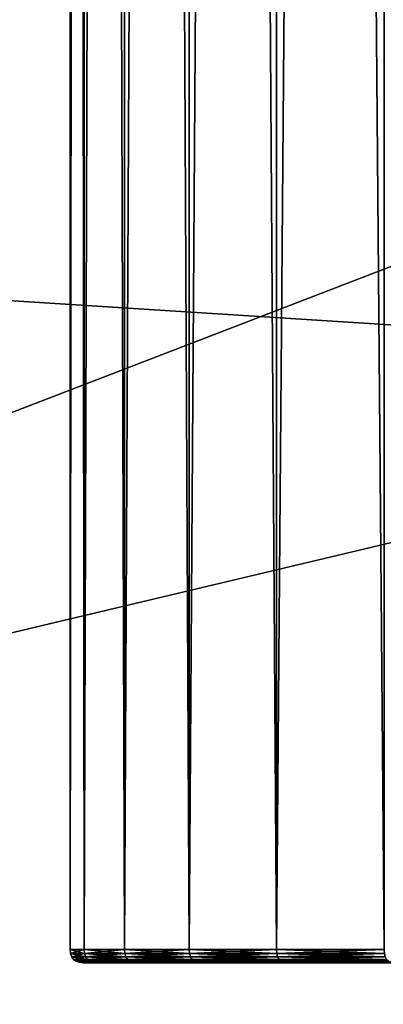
# Model space of a CAD drawing. Header units: millimetres. Extents: x 2387 to 13955, y -4964 to 364.
# Tile 85 of 256: x 4352 to 4366, y -3629 to -3591. Entities that reach past the tile are written whole.
import ezdxf

# ---------------------------------------------------------------- set-up
doc = ezdxf.new("R2010")
doc.units = ezdxf.units.MM
doc.header["$MEASUREMENT"] = 0
doc.layers.add('Predefinito', color=7, linetype='Continuous', true_color=0x000000)

# ---------------------------------------------------------------- blocks, each defined once
blk = doc.blocks.new('Blocco 02')
at = {"layer": 'Predefinito'}
for points in [[(-276.8, -240.183, 259.8), (-276.268, -240.183, 267.035), (-276.268, 258.817, 267.035)], [(-276.268, 258.817, 267.035), (-276.8, 258.817, 259.8), (-276.8, -240.183, 259.8)], [(-276.8, -240.183, 49.8), (-276.8, -240.183, 259.8), (-276.8, 258.817, 259.8)], [(-276.8, 258.817, 259.8), (-276.8, 258.817, 49.8), (-276.8, -240.183, 49.8)], [(-276.268, -240.183, 42.564), (-276.8, -240.183, 49.8), (-276.8, 258.817, 49.8)], [(-276.8, 258.817, 49.8), (-276.268, 258.817, 42.564), (-276.268, -240.183, 42.564)], [(-276.268, -240.183, 267.035), (-274.723, -240.183, 273.943), (-274.723, 258.817, 273.943)], [(-274.723, 258.817, 273.943), (-276.268, 258.817, 267.035), (-276.268, -240.183, 267.035)], [(-274.723, -240.183, 35.657), (-276.268, -240.183, 42.564), (-276.268, 258.817, 42.564)], [(-276.268, 258.817, 42.564), (-274.723, 258.817, 35.657), (-274.723, -240.183, 35.657)], [(-274.723, -240.183, 273.943), (-272.242, -240.183, 280.446), (-272.242, 258.817, 280.446)], [(-272.242, 258.817, 280.446), (-274.723, 258.817, 273.943), (-274.723, -240.183, 273.943)], [(-272.242, -240.183, 29.153), (-274.723, -240.183, 35.657), (-274.723, 258.817, 35.657)], [(-274.723, 258.817, 35.657), (-272.242, 258.817, 29.153), (-272.242, -240.183, 29.153)], [(-272.242, -240.183, 280.446), (-268.9, -240.183, 286.47), (-268.9, 258.817, 286.47)], [(-268.9, 258.817, 286.47), (-272.242, 258.817, 280.446), (-272.242, -240.183, 280.446)], [(-268.9, -240.183, 23.13), (-272.242, -240.183, 29.153), (-272.242, 258.817, 29.153)], [(-272.242, 258.817, 29.153), (-268.9, 258.817, 23.13), (-268.9, -240.183, 23.13)], [(-268.9, -240.183, 286.47), (-264.773, -240.183, 291.937), (-264.773, 258.817, 291.937)], [(-264.773, 258.817, 291.937), (-268.9, 258.817, 286.47), (-268.9, -240.183, 286.47)], [(-264.773, -240.183, 17.662), (-268.9, -240.183, 23.13), (-268.9, 258.817, 23.13)], [(-268.9, 258.817, 23.13), (-264.773, 258.817, 17.662), (-264.773, -240.183, 17.662)], [(-276.254, -240.336, 267.033), (-276.268, -240.183, 267.035), (-276.8, -240.183, 259.8)], [(-276.8, -240.183, 259.8), (-276.786, -240.336, 259.8), (-276.254, -240.336, 267.033)], [(-276.786, -240.336, 259.8), (-276.8, -240.183, 259.8), (-276.8, -240.183, 49.8)], [(-276.8, -240.183, 49.8), (-276.786, -240.336, 49.8), (-276.786, -240.336, 259.8)], [(-276.786, -240.336, 49.8), (-276.8, -240.183, 49.8), (-276.268, -240.183, 42.564)], [(-276.268, -240.183, 42.564), (-276.254, -240.336, 42.566), (-276.786, -240.336, 49.8)], [(-274.71, -240.336, 273.939), (-274.723, -240.183, 273.943), (-276.268, -240.183, 267.035)], [(-276.268, -240.183, 267.035), (-276.254, -240.336, 267.033), (-274.71, -240.336, 273.939)], [(-276.254, -240.336, 42.566), (-276.268, -240.183, 42.564), (-274.723, -240.183, 35.657)], [(-274.723, -240.183, 35.657), (-274.71, -240.336, 35.661), (-276.254, -240.336, 42.566)], [(-272.229, -240.336, 280.44), (-272.242, -240.183, 280.446), (-274.723, -240.183, 273.943)], [(-274.723, -240.183, 273.943), (-274.71, -240.336, 273.939), (-272.229, -240.336, 280.44)], [(-274.71, -240.336, 35.661), (-274.723, -240.183, 35.657), (-272.242, -240.183, 29.153)], [(-272.242, -240.183, 29.153), (-272.229, -240.336, 29.159), (-274.71, -240.336, 35.661)], [(-268.888, -240.336, 286.462), (-268.9, -240.183, 286.47), (-272.242, -240.183, 280.446)], [(-272.242, -240.183, 280.446), (-272.229, -240.336, 280.44), (-268.888, -240.336, 286.462)], [(-272.229, -240.336, 29.159), (-272.242, -240.183, 29.153), (-268.9, -240.183, 23.13)], [(-268.9, -240.183, 23.13), (-268.888, -240.336, 23.137), (-272.229, -240.336, 29.159)], [(-264.762, -240.336, 291.928), (-264.773, -240.183, 291.937), (-268.9, -240.183, 286.47)], [(-268.9, -240.183, 286.47), (-268.888, -240.336, 286.462), (-264.762, -240.336, 291.928)], [(-268.888, -240.336, 23.137), (-268.9, -240.183, 23.13), (-264.773, -240.183, 17.662)], [(-264.773, -240.183, 17.662), (-264.762, -240.336, 17.671), (-268.888, -240.336, 23.137)], [(-276.213, -240.461, 267.027), (-276.254, -240.336, 267.033), (-276.786, -240.336, 259.8)], [(-276.786, -240.336, 259.8), (-276.744, -240.461, 259.799), (-276.213, -240.461, 267.027)], [(-276.744, -240.461, 259.799), (-276.786, -240.336, 259.8), (-276.786, -240.336, 49.8)], [(-276.786, -240.336, 49.8), (-276.744, -240.461, 49.8), (-276.744, -240.461, 259.799)], [(-276.744, -240.461, 49.8), (-276.786, -240.336, 49.8), (-276.254, -240.336, 42.566)], [(-276.254, -240.336, 42.566), (-276.213, -240.461, 42.573), (-276.744, -240.461, 49.8)], [(-276.145, -240.558, 267.016), (-276.213, -240.461, 267.027), (-276.744, -240.461, 259.799)], [(-276.744, -240.461, 259.799), (-276.675, -240.558, 259.799), (-276.145, -240.558, 267.016)], [(-276.675, -240.558, 259.799), (-276.744, -240.461, 259.799), (-276.744, -240.461, 49.8)], [(-276.744, -240.461, 49.8), (-276.675, -240.558, 49.8), (-276.675, -240.558, 259.799)], [(-276.675, -240.558, 49.8), (-276.744, -240.461, 49.8), (-276.213, -240.461, 42.573)], [(-276.213, -240.461, 42.573), (-276.144, -240.558, 42.583), (-276.675, -240.558, 49.8)], [(-276.048, -240.628, 267.002), (-276.145, -240.558, 267.016), (-276.675, -240.558, 259.799)], [(-276.675, -240.558, 259.799), (-276.578, -240.628, 259.799), (-276.048, -240.628, 267.002)], [(-276.578, -240.628, 259.799), (-276.675, -240.558, 259.799), (-276.675, -240.558, 49.8)], [(-276.675, -240.558, 49.8), (-276.578, -240.628, 49.801), (-276.578, -240.628, 259.799)], [(-276.578, -240.628, 49.801), (-276.675, -240.558, 49.8), (-276.144, -240.558, 42.583)], [(-276.144, -240.558, 42.583), (-276.048, -240.628, 42.598), (-276.578, -240.628, 49.801)], [(-274.67, -240.461, 273.926), (-274.71, -240.336, 273.939), (-276.254, -240.336, 267.033)], [(-276.254, -240.336, 267.033), (-276.213, -240.461, 267.027), (-274.67, -240.461, 273.926)], [(-276.213, -240.461, 42.573), (-276.254, -240.336, 42.566), (-274.71, -240.336, 35.661)], [(-274.71, -240.336, 35.661), (-274.67, -240.461, 35.673), (-276.213, -240.461, 42.573)], [(-274.604, -240.558, 273.906), (-274.67, -240.461, 273.926), (-276.213, -240.461, 267.027)], [(-276.213, -240.461, 267.027), (-276.145, -240.558, 267.016), (-274.604, -240.558, 273.906)], [(-276.144, -240.558, 42.583), (-276.213, -240.461, 42.573), (-274.67, -240.461, 35.673)], [(-274.511, -240.628, 273.878), (-274.604, -240.558, 273.906), (-276.145, -240.558, 267.016)], [(-276.145, -240.558, 267.016), (-276.048, -240.628, 267.002), (-274.511, -240.628, 273.878)], [(-274.67, -240.461, 35.673), (-274.604, -240.558, 35.693), (-276.144, -240.558, 42.583)], [(-276.048, -240.628, 42.598), (-276.144, -240.558, 42.583), (-274.604, -240.558, 35.693)], [(-274.604, -240.558, 35.693), (-274.511, -240.628, 35.721), (-276.048, -240.628, 42.598)], [(-272.191, -240.461, 280.423), (-272.229, -240.336, 280.44), (-274.71, -240.336, 273.939)], [(-274.71, -240.336, 273.939), (-274.67, -240.461, 273.926), (-272.191, -240.461, 280.423)], [(-274.67, -240.461, 35.673), (-274.71, -240.336, 35.661), (-272.229, -240.336, 29.159)], [(-272.229, -240.336, 29.159), (-272.191, -240.461, 29.177), (-274.67, -240.461, 35.673)], [(-272.129, -240.558, 280.393), (-272.191, -240.461, 280.423), (-274.67, -240.461, 273.926)], [(-274.67, -240.461, 273.926), (-274.604, -240.558, 273.906), (-272.129, -240.558, 280.393)], [(-274.604, -240.558, 35.693), (-274.67, -240.461, 35.673), (-272.191, -240.461, 29.177)], [(-272.191, -240.461, 29.177), (-272.129, -240.558, 29.206), (-274.604, -240.558, 35.693)], [(-272.04, -240.628, 280.352), (-272.129, -240.558, 280.393), (-274.604, -240.558, 273.906)], [(-274.604, -240.558, 273.906), (-274.511, -240.628, 273.878), (-272.04, -240.628, 280.352)], [(-274.511, -240.628, 35.721), (-274.604, -240.558, 35.693), (-272.129, -240.558, 29.206)], [(-272.129, -240.558, 29.206), (-272.04, -240.628, 29.247), (-274.511, -240.628, 35.721)], [(-268.853, -240.461, 286.44), (-268.888, -240.336, 286.462), (-272.229, -240.336, 280.44)], [(-272.229, -240.336, 280.44), (-272.191, -240.461, 280.423), (-268.853, -240.461, 286.44)], [(-272.191, -240.461, 29.177), (-272.229, -240.336, 29.159), (-268.888, -240.336, 23.137)], [(-268.888, -240.336, 23.137), (-268.853, -240.461, 23.16), (-272.191, -240.461, 29.177)], [(-268.795, -240.558, 286.402), (-268.853, -240.461, 286.44), (-272.191, -240.461, 280.423)], [(-272.191, -240.461, 280.423), (-272.129, -240.558, 280.393), (-268.795, -240.558, 286.402)], [(-272.129, -240.558, 29.206), (-272.191, -240.461, 29.177), (-268.853, -240.461, 23.16)], [(-268.853, -240.461, 23.16), (-268.795, -240.558, 23.198), (-272.129, -240.558, 29.206)], [(-268.713, -240.628, 286.349), (-268.795, -240.558, 286.402), (-272.129, -240.558, 280.393)], [(-272.129, -240.558, 280.393), (-272.04, -240.628, 280.352), (-268.713, -240.628, 286.349)], [(-272.04, -240.628, 29.247), (-272.129, -240.558, 29.206), (-268.795, -240.558, 23.198)], [(-268.795, -240.558, 23.198), (-268.713, -240.628, 23.251), (-272.04, -240.628, 29.247)], [(-264.731, -240.461, 291.901), (-264.762, -240.336, 291.928), (-268.888, -240.336, 286.462)], [(-268.888, -240.336, 286.462), (-268.853, -240.461, 286.44), (-264.731, -240.461, 291.901)], [(-268.853, -240.461, 23.16), (-268.888, -240.336, 23.137), (-264.762, -240.336, 17.671)], [(-264.762, -240.336, 17.671), (-264.731, -240.461, 17.698), (-268.853, -240.461, 23.16)], [(-264.678, -240.558, 291.855), (-264.731, -240.461, 291.901), (-268.853, -240.461, 286.44)], [(-268.853, -240.461, 286.44), (-268.795, -240.558, 286.402), (-264.678, -240.558, 291.855)], [(-268.795, -240.558, 23.198), (-268.853, -240.461, 23.16), (-264.731, -240.461, 17.698)], [(-264.731, -240.461, 17.698), (-264.678, -240.558, 17.744), (-268.795, -240.558, 23.198)], [(-264.605, -240.628, 291.792), (-264.678, -240.558, 291.855), (-268.795, -240.558, 286.402)], [(-268.795, -240.558, 286.402), (-268.713, -240.628, 286.349), (-264.605, -240.628, 291.792)], [(-268.713, -240.628, 23.251), (-268.795, -240.558, 23.198), (-264.678, -240.558, 17.744)], [(-264.678, -240.558, 17.744), (-264.605, -240.628, 17.808), (-268.713, -240.628, 23.251)], [(-275.925, -240.669, 266.983), (-276.048, -240.628, 267.002), (-276.578, -240.628, 259.799)], [(-276.578, -240.628, 259.799), (-276.453, -240.669, 259.798), (-275.925, -240.669, 266.983)], [(-276.453, -240.669, 259.798), (-276.578, -240.628, 259.799), (-276.578, -240.628, 49.801)], [(-276.578, -240.628, 49.801), (-276.453, -240.669, 49.801), (-276.453, -240.669, 259.798)], [(-276.453, -240.669, 49.801), (-276.578, -240.628, 49.801), (-276.048, -240.628, 42.598)], [(-276.048, -240.628, 42.598), (-275.925, -240.669, 42.617), (-276.453, -240.669, 49.801)], [(-275.774, -240.683, 266.96), (-275.925, -240.669, 266.983), (-276.453, -240.669, 259.798)], [(-276.453, -240.669, 259.798), (-276.3, -240.683, 259.798), (-275.774, -240.683, 266.96)], [(-276.3, -240.683, 259.798), (-276.453, -240.669, 259.798), (-276.453, -240.669, 49.801)], [(-276.453, -240.669, 49.801), (-276.3, -240.683, 49.802), (-276.3, -240.683, 259.798)], [(-276.3, -240.683, 49.802), (-276.453, -240.669, 49.801), (-275.925, -240.669, 42.617)], [(-275.925, -240.669, 42.617), (-275.774, -240.683, 42.64), (-276.3, -240.683, 49.802)], [(-275.774, -240.683, 266.96), (-276.3, -240.683, 259.798), (-261.3, -240.683, 259.737)], [(-276.3, -240.683, 259.798), (-276.3, -240.683, 49.802), (-261.3, -240.683, 49.862)], [(-261.3, -240.683, 49.862), (-261.3, -240.683, 259.737), (-276.3, -240.683, 259.798)], [(-276.3, -240.683, 49.802), (-275.774, -240.683, 42.64), (-260.935, -240.683, 44.904)], [(-260.935, -240.683, 44.904), (-261.3, -240.683, 49.862), (-276.3, -240.683, 49.802)], [(-274.391, -240.669, 273.842), (-274.511, -240.628, 273.878), (-276.048, -240.628, 267.002)], [(-276.048, -240.628, 267.002), (-275.925, -240.669, 266.983), (-274.391, -240.669, 273.842)], [(-275.925, -240.669, 42.617), (-276.048, -240.628, 42.598), (-274.511, -240.628, 35.721)], [(-274.511, -240.628, 35.721), (-274.391, -240.669, 35.758), (-275.925, -240.669, 42.617)], [(-274.245, -240.683, 273.797), (-274.391, -240.669, 273.842), (-275.925, -240.669, 266.983)], [(-275.925, -240.669, 266.983), (-275.774, -240.683, 266.96), (-274.245, -240.683, 273.797)], [(-275.774, -240.683, 42.64), (-275.925, -240.669, 42.617), (-274.391, -240.669, 35.758)], [(-274.391, -240.669, 35.758), (-274.245, -240.683, 35.802), (-275.774, -240.683, 42.64)], [(-274.245, -240.683, 273.797), (-275.774, -240.683, 266.96), (-260.935, -240.683, 264.694)], [(-261.3, -240.683, 259.737), (-260.935, -240.683, 264.694), (-275.774, -240.683, 266.96)], [(-275.774, -240.683, 42.64), (-274.245, -240.683, 35.802), (-259.878, -240.683, 40.172)], [(-259.878, -240.683, 40.172), (-260.935, -240.683, 44.904), (-275.774, -240.683, 42.64)], [(-271.927, -240.669, 280.299), (-272.04, -240.628, 280.352), (-274.511, -240.628, 273.878)], [(-274.511, -240.628, 273.878), (-274.391, -240.669, 273.842), (-271.927, -240.669, 280.299)], [(-274.391, -240.669, 35.758), (-274.511, -240.628, 35.721), (-272.04, -240.628, 29.247)], [(-272.04, -240.628, 29.247), (-271.927, -240.669, 29.3), (-274.391, -240.669, 35.758)], [(-271.789, -240.683, 280.235), (-271.927, -240.669, 280.299), (-274.391, -240.669, 273.842)], [(-274.391, -240.669, 273.842), (-274.245, -240.683, 273.797), (-271.789, -240.683, 280.235)], [(-274.245, -240.683, 35.802), (-274.391, -240.669, 35.758), (-271.927, -240.669, 29.3)], [(-271.927, -240.669, 29.3), (-271.789, -240.683, 29.365), (-274.245, -240.683, 35.802)], [(-271.789, -240.683, 280.235), (-274.245, -240.683, 273.797), (-259.877, -240.683, 269.427)], [(-260.935, -240.683, 264.694), (-259.877, -240.683, 269.427), (-274.245, -240.683, 273.797)], [(-274.245, -240.683, 35.802), (-271.789, -240.683, 29.365), (-258.178, -240.683, 35.717)], [(-258.178, -240.683, 35.717), (-259.878, -240.683, 40.172), (-274.245, -240.683, 35.802)], [(-268.608, -240.669, 286.281), (-268.713, -240.628, 286.349), (-272.04, -240.628, 280.352)], [(-272.04, -240.628, 280.352), (-271.927, -240.669, 280.299), (-268.608, -240.669, 286.281)], [(-271.927, -240.669, 29.3), (-272.04, -240.628, 29.247), (-268.713, -240.628, 23.251)], [(-268.713, -240.628, 23.251), (-268.609, -240.669, 23.319), (-271.927, -240.669, 29.3)], [(-268.48, -240.683, 286.197), (-268.608, -240.669, 286.281), (-271.927, -240.669, 280.299)], [(-271.927, -240.669, 280.299), (-271.789, -240.683, 280.235), (-268.48, -240.683, 286.197)], [(-271.789, -240.683, 29.365), (-271.927, -240.669, 29.3), (-268.609, -240.669, 23.319)], [(-268.609, -240.669, 23.319), (-268.48, -240.683, 23.402), (-271.789, -240.683, 29.365)], [(-268.48, -240.683, 286.197), (-271.789, -240.683, 280.235), (-258.178, -240.683, 273.882)], [(-259.877, -240.683, 269.427), (-258.178, -240.683, 273.882), (-271.789, -240.683, 280.235)], [(-271.789, -240.683, 29.365), (-268.48, -240.683, 23.402), (-255.889, -240.683, 31.591)], [(-255.889, -240.683, 31.591), (-258.178, -240.683, 35.717), (-271.789, -240.683, 29.365)], [(-264.511, -240.669, 291.71), (-264.605, -240.628, 291.792), (-268.713, -240.628, 286.349)], [(-268.713, -240.628, 286.349), (-268.608, -240.669, 286.281), (-264.511, -240.669, 291.71)], [(-268.609, -240.669, 23.319), (-268.713, -240.628, 23.251), (-264.605, -240.628, 17.808)], [(-264.605, -240.628, 17.808), (-264.511, -240.669, 17.89), (-268.609, -240.669, 23.319)], [(-268.48, -240.683, 23.402), (-268.609, -240.669, 23.319), (-264.511, -240.669, 17.89)], [(-264.396, -240.683, 291.609), (-264.511, -240.669, 291.71), (-268.608, -240.669, 286.281)], [(-268.608, -240.669, 286.281), (-268.48, -240.683, 286.197), (-264.396, -240.683, 291.609)], [(-264.511, -240.669, 17.89), (-264.396, -240.683, 17.99), (-268.48, -240.683, 23.402)], [(-264.396, -240.683, 291.609), (-268.48, -240.683, 286.197), (-255.889, -240.683, 278.008)], [(-258.178, -240.683, 273.882), (-255.889, -240.683, 278.008), (-268.48, -240.683, 286.197)], [(-268.48, -240.683, 23.402), (-264.396, -240.683, 17.99), (-253.063, -240.683, 27.847)], [(-253.063, -240.683, 27.847), (-255.889, -240.683, 31.591), (-268.48, -240.683, 23.402)]]:
    blk.add_3dface(points, dxfattribs=at)
blk = doc.blocks.new('Blocco 21')
at = {"layer": 'Predefinito'}
blk.add_blockref('Blocco 02', (0, 0), dxfattribs=at)
blk = doc.blocks.new('Blocco 01')
at = {"layer": 'Predefinito'}
for points in [[(223.337, -213.166, 428.494), (867.904, -254.205, 428.349), (750.42, -26.593, 428.493)], [(932.607, -26.593, 427.45), (750.42, -26.593, 428.493), (867.904, -254.205, 428.349)], [(748.707, -282.556, 427.335), (867.904, -254.205, 428.349), (223.337, -213.166, 428.494)], [(751.617, -284.344, 308.821), (751.179, -213.048, 308.821), (935.201, -213.555, 308.821)], [(935.201, -213.555, 308.821), (936.953, -286.192, 308.821), (751.617, -284.344, 308.821)], [(867.904, -254.205, 428.349), (748.707, -282.556, 427.335), (925.712, -284.685, 426.987)]]:
    blk.add_3dface(points, dxfattribs=at)
blk = doc.blocks.new('Blocco 20')
at = {"layer": 'Predefinito'}
blk.add_blockref('Blocco 01', (131.747, -252.898), dxfattribs=at)

msp = doc.modelspace()

# ---------------------------------------------------------------- block references
at = {"layer": 'Predefinito'}
for name, p in [('Blocco 20', (3394.144, -3097.108)), ('Blocco 21', (4630.6, -3386.226))]:
    msp.add_blockref(name, p, dxfattribs=at)

doc.saveas('drawing.dxf')
